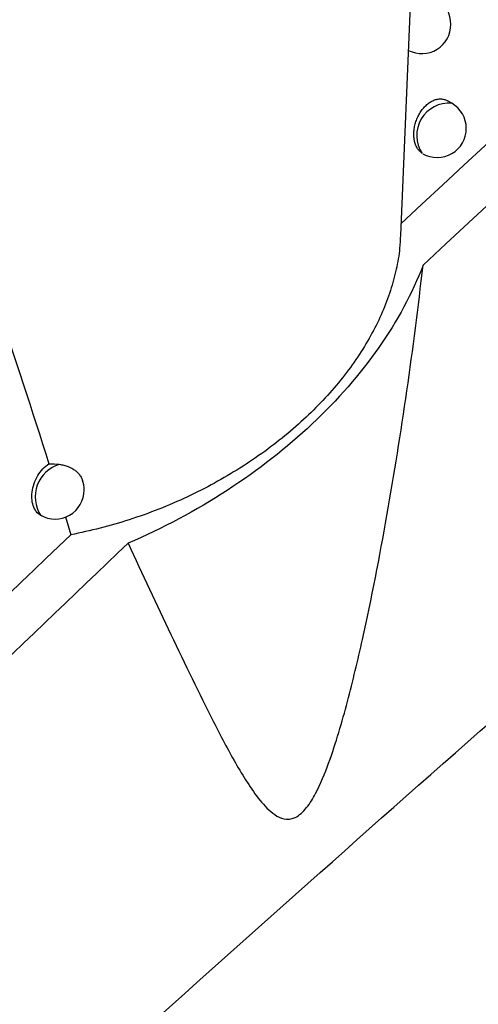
# Model space of a CAD drawing. Header units: millimetres. Extents: x -3.03 to 0.78, y -0.23 to 0.59.
# Tile 89 of 165: x 0.63021 to 0.6381, y -0.08657 to -0.06966. Entities that reach past the tile are written whole.
import ezdxf

# ---------------------------------------------------------------- set-up
doc = ezdxf.new("R2010")
doc.units = ezdxf.units.MM

msp = doc.modelspace()

# ---------------------------------------------------------------- linework, layer by layer
at = {"color": 7, "linetype": 'Continuous', "lineweight": 25}
for p, q in [((0.636763, -0.073358), (0.637227, -0.0625)), ((0.637641, -0.071091), (0.637566, -0.071049)), ((0.630998, -0.078195), (0.631093, -0.078507))]:
    msp.add_line(p, q, dxfattribs=at)
for centre, radius, start, end in [((0.637126, -0.069739), 0.0005000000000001, 0, 60.002688), ((0.637126, -0.069739), 0.0005000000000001, 242.940803, 0), ((0.637391, -0.071525), 0.0005, 0, 60.002688), ((0.637391, -0.071525), 0.0005, 240.290275, 0), ((0.630821, -0.077736), 0.0005, 0, 19.973091), ((0.630821, -0.077736), 0.0005, 240.002688, 0)]:
    msp.add_arc(centre, radius, start, end, dxfattribs=at)
at = {"color": 9, "linetype": 'Continuous', "lineweight": 25}
for centre, radius, start, end in [((0.637592, -0.071643), 0.0005534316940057, 84.961153, 214.156638), ((0.631064, -0.077855), 0.0005851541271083, 107.12347, 212.541052)]:
    msp.add_arc(centre, radius, start, end, dxfattribs=at)
at = {"color": 7, "linetype": 'Continuous', "lineweight": 25}
for points, knots in [([(0.6271439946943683, -0.0917487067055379), (0.6316310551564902, -0.0876248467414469), (0.6361454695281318, -0.0835898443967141), (0.6452161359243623, -0.0757101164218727), (0.6497732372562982, -0.0718638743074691), (0.658931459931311, -0.0643594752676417), (0.6635344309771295, -0.0606997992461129), (0.6727653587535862, -0.0535813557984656), (0.6773951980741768, -0.050121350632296), (0.686684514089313, -0.0434014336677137), (0.6913459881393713, -0.0401383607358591), (0.7006731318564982, -0.0338275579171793), (0.705341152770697, -0.0307784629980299), (0.7193586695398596, -0.0219494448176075), (0.7287202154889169, -0.0164844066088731), (0.7381033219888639, -0.01145338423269)], [0, 0, 0, 0, 0.125, 0.125, 0.2500000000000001, 0.2500000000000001, 0.3750000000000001, 0.3750000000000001, 0.5000000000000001, 0.5000000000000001, 0.6250000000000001, 0.6250000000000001, 0.7500000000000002, 0.7500000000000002, 1, 1, 1, 1]), ([(0.7384158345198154, -0.016872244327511), (0.7306109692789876, -0.0210813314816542), (0.722802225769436, -0.0255984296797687), (0.7048443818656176, -0.0366910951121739), (0.6947047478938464, -0.0434752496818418), (0.6745479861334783, -0.0580056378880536), (0.6645308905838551, -0.0657518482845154), (0.6465682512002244, -0.0805993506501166), (0.6385888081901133, -0.0875460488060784), (0.630694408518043, -0.0947725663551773)], [3.109241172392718, 3.109241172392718, 3.109241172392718, 3.109241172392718, 3.17595934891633, 3.17595934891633, 3.2629390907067, 3.2629390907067, 3.349918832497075, 3.349918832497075, 3.420469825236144, 3.420469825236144, 3.420469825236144, 3.420469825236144]), ([(0.6371339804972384, -0.0719535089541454), (0.6371249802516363, -0.0719473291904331), (0.6371068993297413, -0.0719349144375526), (0.6370835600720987, -0.0719123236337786), (0.6370631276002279, -0.0718877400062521), (0.6370455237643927, -0.0718613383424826), (0.6370299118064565, -0.0718320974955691), (0.6370166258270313, -0.07180043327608), (0.6370057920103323, -0.071766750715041), (0.6369974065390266, -0.071731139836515), (0.6369915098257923, -0.0716934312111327), (0.6369882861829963, -0.0716543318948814), (0.6369877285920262, -0.0716143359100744), (0.6369897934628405, -0.0715735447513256), (0.6369945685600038, -0.0715316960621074), (0.6370020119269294, -0.0714897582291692), (0.6370119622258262, -0.0714482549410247), (0.6370243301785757, -0.0714072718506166), (0.6370392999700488, -0.0713664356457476), (0.6370565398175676, -0.0713268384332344), (0.6370757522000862, -0.0712889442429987), (0.6370968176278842, -0.0712527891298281), (0.6371200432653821, -0.0712179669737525), (0.6371448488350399, -0.0711854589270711), (0.6371708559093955, -0.0711555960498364), (0.6371979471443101, -0.0711283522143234), (0.6372265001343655, -0.0711034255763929), (0.6372558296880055, -0.0710814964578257), (0.6372855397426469, -0.0710627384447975), (0.6373155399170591, -0.071047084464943), (0.6373461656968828, -0.0710344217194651), (0.6373767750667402, -0.0710250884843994), (0.6374069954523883, -0.0710191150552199), (0.6374367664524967, -0.0710164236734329), (0.6374662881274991, -0.0710170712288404), (0.63749504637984, -0.0710210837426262), (0.637522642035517, -0.0710285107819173), (0.6375464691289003, -0.0710376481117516), (0.6375604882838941, -0.0710457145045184), (0.6375662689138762, -0.071049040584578)], [0, 0, 0, 0, 0.0303922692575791, 0.0610561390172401, 0.0878272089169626, 0.1147808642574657, 0.1423074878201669, 0.1700309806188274, 0.1971069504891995, 0.2243693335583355, 0.2522193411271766, 0.2802724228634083, 0.3074577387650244, 0.334832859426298, 0.3628093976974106, 0.3909950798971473, 0.418025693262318, 0.4452474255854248, 0.4730767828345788, 0.5011182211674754, 0.5277850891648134, 0.5546413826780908, 0.5820996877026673, 0.6097678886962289, 0.636030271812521, 0.6624780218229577, 0.6895124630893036, 0.7167503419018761, 0.7427615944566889, 0.7689538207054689, 0.7957155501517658, 0.8226733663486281, 0.8487025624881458, 0.8749101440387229, 0.9016765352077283, 0.9286343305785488, 0.9549372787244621, 0.9814189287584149, 0.9999999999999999, 0.9999999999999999, 0.9999999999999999, 0.9999999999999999]), ([(0.6288577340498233, -0.0716719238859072), (0.6291815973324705, -0.0726356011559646), (0.6295011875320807, -0.0735832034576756), (0.6301231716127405, -0.0754525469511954), (0.6304256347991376, -0.0763742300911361), (0.6307143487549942, -0.0772864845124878)], [0, 0, 0, 0, 0.5, 0.5, 1, 1, 1, 1]), ([(0.6367583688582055, -0.073357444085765), (0.6367553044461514, -0.0734333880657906), (0.6367474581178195, -0.0736278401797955), (0.6366905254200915, -0.0739471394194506), (0.6365923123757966, -0.0743127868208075), (0.6364526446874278, -0.0746803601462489), (0.6362747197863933, -0.0750455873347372), (0.6360578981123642, -0.0754077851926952), (0.6358023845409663, -0.0757649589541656), (0.6355097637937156, -0.0761132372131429), (0.6351830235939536, -0.0764486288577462), (0.63482244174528, -0.0767703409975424), (0.6344281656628, -0.077076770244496), (0.6340060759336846, -0.0773621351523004), (0.6335613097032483, -0.0776232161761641), (0.633094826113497, -0.0778595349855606), (0.6326044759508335, -0.0780710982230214), (0.632103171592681, -0.0782504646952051), (0.631598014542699, -0.0783993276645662), (0.6312618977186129, -0.078470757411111), (0.6310932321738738, -0.0785066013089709)], [0, 0, 0, 0, 0.0343041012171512, 0.087834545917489, 0.1424512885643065, 0.1974349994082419, 0.2525284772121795, 0.3079869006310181, 0.3645808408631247, 0.4215611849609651, 0.4783351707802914, 0.5354941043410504, 0.593864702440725, 0.6526538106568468, 0.7100956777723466, 0.7679417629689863, 0.827078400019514, 0.886668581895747, 0.9431295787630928, 1, 1, 1, 1]), ([(0.6320759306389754, -0.0786523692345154), (0.6323243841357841, -0.0791821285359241), (0.6325687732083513, -0.079704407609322), (0.6330546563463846, -0.0807295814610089), (0.6332951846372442, -0.0812325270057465), (0.6336656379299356, -0.0819587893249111), (0.6337907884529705, -0.0821962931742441), (0.63405213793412, -0.0826522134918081), (0.6341870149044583, -0.0828730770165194), (0.6344196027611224, -0.0831600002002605), (0.6345023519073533, -0.0832491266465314), (0.6346463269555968, -0.0833466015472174), (0.6346981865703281, -0.0833733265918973), (0.6348150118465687, -0.0833980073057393), (0.6348805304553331, -0.0833946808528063), (0.6350173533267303, -0.0833297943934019), (0.6350860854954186, -0.0832671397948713), (0.6352026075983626, -0.0831206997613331), (0.6352532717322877, -0.0830367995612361), (0.6353877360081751, -0.0827837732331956), (0.6354592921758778, -0.0826058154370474), (0.6356525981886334, -0.082076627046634), (0.6357536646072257, -0.0817235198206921), (0.635941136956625, -0.0810158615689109), (0.6360254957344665, -0.0806610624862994), (0.6362628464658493, -0.079596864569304), (0.6364002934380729, -0.0788871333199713), (0.6367779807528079, -0.0767512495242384), (0.6369824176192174, -0.0753186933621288), (0.6371478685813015, -0.0738737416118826)], [0, 0, 0, 0, 0.1250000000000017, 0.1250000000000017, 0.2500000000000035, 0.2500000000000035, 0.3125000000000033, 0.3125000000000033, 0.3750000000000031, 0.3750000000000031, 0.4062500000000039, 0.4062500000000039, 0.4218750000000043, 0.4218750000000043, 0.4375000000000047, 0.4375000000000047, 0.4531250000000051, 0.4531250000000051, 0.4687500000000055, 0.4687500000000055, 0.5000000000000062, 0.5000000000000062, 0.5625000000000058, 0.5625000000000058, 0.6250000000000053, 0.6250000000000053, 0.7500000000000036, 0.7500000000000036, 1, 1, 1, 1]), ([(0.6371478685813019, -0.0738737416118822), (0.6369609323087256, -0.0743601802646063), (0.636705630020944, -0.0748313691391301), (0.6360661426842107, -0.0757453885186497), (0.6356767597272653, -0.0761915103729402), (0.6348035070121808, -0.077012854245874), (0.6343155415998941, -0.0773944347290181), (0.6332423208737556, -0.0780900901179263), (0.632674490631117, -0.0783932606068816), (0.6320759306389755, -0.0786523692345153)], [0, 0, 0, 0, 0.25, 0.25, 0.5, 0.5, 0.75, 0.75, 1, 1, 1, 1]), ([(0.6305997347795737, -0.07818255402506), (0.630535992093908, -0.0781585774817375), (0.6304853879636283, -0.0781060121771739), (0.6304236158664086, -0.0779604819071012), (0.6304132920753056, -0.0778678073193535), (0.6304370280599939, -0.0776761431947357), (0.6304715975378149, -0.0775752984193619), (0.6305735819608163, -0.0774035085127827), (0.6306415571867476, -0.0773312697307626), (0.6307143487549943, -0.0772864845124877)], [0, 0, 0, 0, 0.25, 0.25, 0.5, 0.5, 0.75, 0.75, 1, 1, 1, 1]), ([(0.6308919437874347, -0.0772954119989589), (0.6309052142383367, -0.0772971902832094), (0.6309453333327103, -0.0773025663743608), (0.6309975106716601, -0.0773157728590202), (0.6310500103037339, -0.0773345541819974), (0.6311000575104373, -0.0773571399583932), (0.6311430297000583, -0.0773831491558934), (0.6311792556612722, -0.0774109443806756), (0.6312127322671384, -0.0774407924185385), (0.6312433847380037, -0.0774761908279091), (0.63126747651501, -0.0775145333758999), (0.6312820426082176, -0.0775411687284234), (0.631287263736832, -0.0775588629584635), (0.6312893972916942, -0.0775660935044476)], [0, 0, 0, 0, 0.0719275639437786, 0.2174506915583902, 0.2917405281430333, 0.3817206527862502, 0.5278655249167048, 0.5833906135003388, 0.6557718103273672, 0.801984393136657, 0.8766260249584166, 0.9495846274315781, 1, 1, 1, 1])]:
    msp.add_open_spline(points, degree=3, knots=knots, dxfattribs=at)
for points in [[(0.637147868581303, -0.0738737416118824), (0.6454643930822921, -0.0661085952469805), (0.6538269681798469, -0.0586426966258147), (0.6622207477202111, -0.0514692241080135)], [(0.6599096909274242, -0.0524360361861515), (0.6521695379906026, -0.0590887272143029), (0.6444508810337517, -0.0659956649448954), (0.6367652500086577, -0.0731632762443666)], [(0.6307143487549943, -0.0772864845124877), (0.6307735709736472, -0.0772858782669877), (0.630833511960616, -0.0772887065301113), (0.6308919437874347, -0.0772954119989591)], [(0.6310932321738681, -0.078506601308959), (0.6288327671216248, -0.0806576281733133), (0.6265778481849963, -0.0828293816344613), (0.6243288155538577, -0.0850220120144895)], [(0.6263341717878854, -0.0841669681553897), (0.6282447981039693, -0.0823132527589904), (0.6301587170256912, -0.0804750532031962), (0.6320759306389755, -0.0786523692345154)]]:
    msp.add_open_spline(points, degree=3, dxfattribs=at)

doc.saveas('drawing.dxf')
